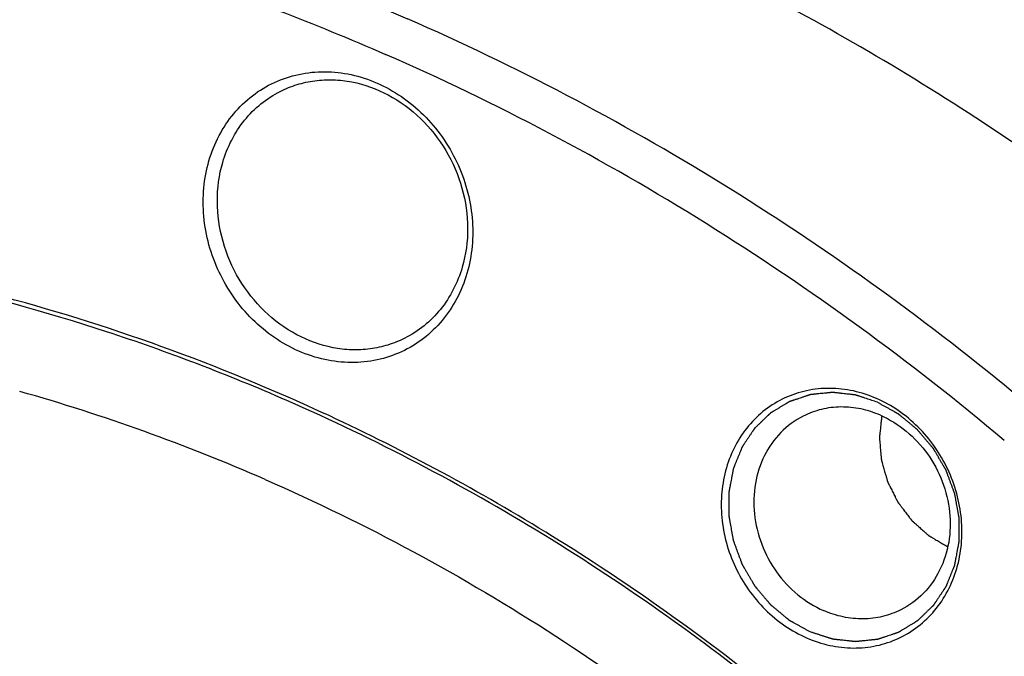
# Model space of a CAD drawing. Header units: millimetres. Extents: x 0 to 420, y 0 to 297.
# Tile 32 of 108: x 57 to 69, y 66 to 73. Entities that reach past the tile are written whole.
import ezdxf

# ---------------------------------------------------------------- set-up
doc = ezdxf.new("R2010")
doc.units = ezdxf.units.MM
doc.header["$LTSCALE"] = 23.1
doc.layers.add('NOS-TELESO', color=7, linetype='CONTINUOUS')
doc.layers.add('PRIR-VSTUP', color=7, linetype='CONTINUOUS')

msp = doc.modelspace()

# ---------------------------------------------------------------- linework, layer by layer
at = {"layer": 'NOS-TELESO', "color": 7, "linetype": 'Continuous'}
for points, knots in [([(40.3103, 72.96311), (41.11006, 73.36637), (42.76051, 74.08171), (45.34857, 74.86301), (48.02464, 75.34583), (50.76024, 75.52511), (53.52688, 75.39926), (56.29578, 74.9698), (59.03786, 74.24161), (60.81827, 73.56627), (61.69453, 73.18297)], [0, 0, 0, 0, 0.12166095, 0.24369023, 0.36643769, 0.49021773, 0.61529481, 0.7418725, 0.87008629, 1, 1, 1, 1]), ([(45.87826, 19.42538), (45.03404, 19.79466), (43.37058, 20.62078), (40.18379, 22.59733), (36.51438, 25.64938), (33.41971, 29.32618), (31.33572, 32.57682), (29.98261, 35.15173), (28.85714, 37.83165), (27.96992, 40.59113), (27.32953, 43.40368), (26.94217, 46.24237), (26.81164, 49.08), (26.93928, 51.88937), (27.32402, 54.64351), (27.96231, 57.31597), (28.84819, 59.88101), (29.97335, 62.31389), (31.32711, 64.59107), (32.8966, 66.69044), (34.66679, 68.59156), (36.62063, 70.27586), (38.73924, 71.72688), (41.00203, 72.93043), (43.387, 73.87478), (45.87089, 74.5508), (48.42954, 74.95202), (51.03808, 75.0747), (53.67121, 74.91786), (56.30358, 74.4832), (58.90952, 73.77526), (60.60256, 73.12954), (61.43632, 72.76483)], [0, 0, 0, 0, 0.03160102, 0.06357698, 0.1284542, 0.19432458, 0.22750729, 0.26074046, 0.29395145, 0.32706828, 0.36002202, 0.39274904, 0.42519319, 0.45730786, 0.48905787, 0.52042109, 0.55138971, 0.58197105, 0.61218792, 0.64207817, 0.67169366, 0.70109839, 0.73036592, 0.75957613, 0.78881156, 0.81815361, 0.8476787, 0.8774549, 0.90753908, 0.93797472, 0.96879058, 1, 1, 1, 1]), ([(69.84997, 70.99042), (68.94146, 71.66178), (67.06322, 72.89852), (65.0582, 73.91782), (64.03746, 74.36432)], [0, 0, 0, 0, 0.50346191, 1, 1, 1, 1]), ([(67.32377, 19.38819), (67.89423, 19.67583), (69.01275, 20.29913), (70.60923, 21.37048), (72.11692, 22.57306), (73.52768, 23.90037), (74.83414, 25.34547), (76.43333, 27.42598), (78.13789, 30.28951), (79.65816, 34.04301), (80.63254, 38.04945), (80.97191, 41.51592), (80.96023, 44.33013), (80.75709, 47.17713), (80.14463, 50.72843), (79.07405, 54.18461), (77.95416, 56.8613), (76.66391, 59.4648), (74.74803, 62.54947), (72.00882, 65.90772), (68.88604, 68.85269), (65.44577, 71.32153), (62.96368, 72.62781), (61.69453, 73.18297)], [0, 0, 0, 0, 0.02882453, 0.0576937, 0.08665099, 0.11573766, 0.1449917, 0.17444695, 0.23402695, 0.29468834, 0.35649834, 0.41942669, 0.45129408, 0.48338923, 0.54811714, 0.6133907, 0.64615769, 0.6789486, 0.74441141, 0.80950448, 0.87394581, 0.93750052, 1, 1, 1, 1]), ([(68.70594, 68.2268), (67.60017, 69.15597), (65.27791, 70.84994), (62.73693, 72.19591), (61.43632, 72.76483)], [0, 0, 0, 0, 0.50431859, 1, 1, 1, 1]), ([(59.36321, 71.51457), (59.39285, 71.61621), (59.47119, 71.81206), (59.64461, 72.07265), (59.86618, 72.28652), (60.1273, 72.44483), (60.41755, 72.54123), (60.72528, 72.57198), (61.03832, 72.53622), (61.34455, 72.43574), (61.63236, 72.27473), (61.89097, 72.05957), (62.11074, 71.79853), (62.28347, 71.50151), (62.40267, 71.17973), (62.46381, 70.84525), (62.46449, 70.51081), (62.42386, 70.2933), (62.39346, 70.18906)], [0, 0, 0, 0, 0.06153802, 0.1216262, 0.18062145, 0.23907114, 0.29762115, 0.35689904, 0.41740194, 0.47941779, 0.54299247, 0.60793953, 0.67388082, 0.74030617, 0.80664313, 0.87233045, 0.93689134, 1, 1, 1, 1]), ([(60.19997, 72.32965), (60.26335, 72.36161), (60.39627, 72.41501), (60.60708, 72.46058), (60.82508, 72.47084), (61.12078, 72.43709), (61.4843, 72.30499), (61.86472, 72.02415), (62.16327, 71.64483), (62.35491, 71.19931), (62.42357, 70.72561), (62.38155, 70.4109), (62.33848, 70.26325)], [0, 0, 0, 0, 0.05778341, 0.11593675, 0.17479082, 0.23460429, 0.35731709, 0.48451477, 0.6147702, 0.74572126, 0.87480104, 1, 1, 1, 1]), ([(59.52468, 71.49407), (59.55117, 71.58492), (59.62053, 71.76016), (59.77275, 71.99489), (59.96666, 72.19005), (60.1197, 72.28918), (60.19997, 72.32965)], [0, 0, 0, 0, 0.25728685, 0.5087064, 0.75559029, 1, 1, 1, 1]), ([(62.39346, 70.18906), (62.36381, 70.08741), (62.28547, 69.89156), (62.11205, 69.63098), (61.89048, 69.41711), (61.62936, 69.25879), (61.33911, 69.1624), (61.03138, 69.13164), (60.71834, 69.1674), (60.41211, 69.26789), (60.1243, 69.42889), (59.86569, 69.64405), (59.64592, 69.9051), (59.4732, 70.20211), (59.35399, 70.52389), (59.29285, 70.85838), (59.29217, 71.19282), (59.3328, 71.41032), (59.36321, 71.51457)], [0, 0, 0, 0, 0.06153802, 0.1216262, 0.18062145, 0.23907114, 0.29762115, 0.35689904, 0.41740194, 0.47941779, 0.54299247, 0.60793953, 0.67388082, 0.74030617, 0.80664313, 0.87233045, 0.93689134, 1, 1, 1, 1]), ([(61.66319, 69.42767), (61.59981, 69.39571), (61.46689, 69.34232), (61.25608, 69.29675), (61.03808, 69.28648), (60.74238, 69.32024), (60.37886, 69.45233), (59.99844, 69.73317), (59.69989, 70.1125), (59.50825, 70.55801), (59.43959, 71.03172), (59.48161, 71.34642), (59.52468, 71.49407)], [0, 0, 0, 0, 0.05778341, 0.11593675, 0.17479082, 0.23460429, 0.35731709, 0.48451477, 0.6147702, 0.74572126, 0.87480104, 1, 1, 1, 1]), ([(60.26454, 68.74749), (59.62678, 69.02647), (58.33375, 69.5267), (56.3469, 70.09841), (54.33853, 70.48296), (52.32449, 70.67716), (50.32049, 70.67941), (48.34216, 70.48956), (46.40528, 70.10909), (45.14901, 69.72944), (44.53393, 69.50931)], [0, 0, 0, 0, 0.12949555, 0.25752016, 0.38411083, 0.50935133, 0.63337086, 0.75634099, 0.87847077, 1, 1, 1, 1]), ([(60.2768, 68.69608), (59.58448, 68.99892), (58.1791, 69.53643), (56.01661, 70.1307), (53.83184, 70.50272), (51.64524, 70.64877), (49.47709, 70.56735), (47.34749, 70.25904), (45.27663, 69.72672), (43.94594, 69.22488), (43.29814, 68.93912)], [0, 0, 0, 0, 0.12975311, 0.25790176, 0.38449739, 0.50965192, 0.63353527, 0.75637024, 0.87842452, 1, 1, 1, 1]), ([(62.33848, 70.26325), (62.31198, 70.1724), (62.24263, 69.99716), (62.09041, 69.76244), (61.8965, 69.56727), (61.74346, 69.46814), (61.66319, 69.42767)], [0, 0, 0, 0, 0.25728676, 0.50870635, 0.75559032, 1, 1, 1, 1]), ([(67.20482, 68.71936), (67.11753, 68.75754), (66.93732, 68.81669), (66.6579, 68.84859), (66.38311, 68.82113), (66.12397, 68.73507), (65.89083, 68.59371), (65.693, 68.40277), (65.53814, 68.17003), (65.432, 67.90475), (65.37834, 67.61727), (65.37892, 67.31857), (65.43351, 67.01995), (65.53995, 66.73264), (65.69416, 66.46745), (65.89041, 66.23436), (66.12122, 66.04229), (66.29476, 65.94524), (66.38424, 65.9061)], [0, 0, 0, 0, 0.06201574, 0.12251873, 0.18179661, 0.24034661, 0.29879628, 0.35779153, 0.41787957, 0.47941779, 0.54252665, 0.6070874, 0.67277472, 0.73911166, 0.80553701, 0.87147829, 0.93642542, 1, 1, 1, 1]), ([(70.8847, 28.19058), (71.50458, 28.89175), (72.65687, 30.39184), (74.07907, 32.86874), (75.18548, 35.549), (75.95909, 38.39048), (76.38862, 41.34947), (76.46788, 44.38044), (76.19603, 47.4369), (75.57748, 50.47205), (74.6219, 53.43946), (73.344, 56.29374), (71.76338, 58.99122), (69.90418, 61.49058), (67.79481, 63.75348), (65.46727, 65.74521), (62.9576, 67.43479), (61.17366, 68.34982), (60.26454, 68.74749)], [0, 0, 0, 0, 0.05815984, 0.11712539, 0.17700824, 0.23785989, 0.29967129, 0.3623761, 0.42585693, 0.4899537, 0.55447349, 0.61920132, 0.6839115, 0.74837926, 0.81239231, 0.87576215, 0.9383347, 1, 1, 1, 1]), ([(67.21503, 68.67652), (67.20421, 68.68004), (67.18256, 68.68709), (67.15009, 68.69767), (67.11762, 68.70825), (67.08516, 68.71883), (67.0581, 68.72764), (67.03645, 68.73469), (67.02022, 68.73998), (67.00669, 68.74439), (66.99587, 68.74792), (66.98775, 68.75056), (66.97963, 68.75321), (66.97287, 68.75541), (66.96746, 68.75717), (66.96407, 68.75827), (66.96137, 68.75916), (66.95934, 68.75982), (66.95765, 68.76036), (66.95646, 68.76076), (66.95579, 68.76097), (66.95528, 68.76117), (66.95476, 68.76119), (66.95407, 68.76128), (66.95287, 68.76141), (66.95114, 68.76161), (66.94907, 68.76184), (66.94631, 68.76215), (66.94287, 68.76254), (66.93735, 68.76317), (66.93045, 68.76395), (66.92217, 68.76488), (66.9139, 68.76582), (66.90286, 68.76707), (66.88907, 68.76863), (66.87251, 68.7705), (66.85044, 68.773), (66.82285, 68.77612), (66.79526, 68.77924), (66.77319, 68.78174), (66.75664, 68.78361), (66.74284, 68.78517), (66.73181, 68.78642), (66.72353, 68.78736), (66.71525, 68.78829), (66.70836, 68.78907), (66.70284, 68.7897), (66.69939, 68.79009), (66.69663, 68.7904), (66.69456, 68.79064), (66.69284, 68.79083), (66.69163, 68.79097), (66.69094, 68.79104), (66.69042, 68.79113), (66.68992, 68.79104), (66.68924, 68.79099), (66.68805, 68.79086), (66.68636, 68.7907), (66.68433, 68.7905), (66.68162, 68.79023), (66.67824, 68.78989), (66.67283, 68.78935), (66.66606, 68.78868), (66.65794, 68.78787), (66.64982, 68.78707), (66.63899, 68.78599), (66.62545, 68.78464), (66.60921, 68.78303), (66.58755, 68.78088), (66.56048, 68.77819), (66.53341, 68.77549), (66.51176, 68.77334), (66.49551, 68.77173), (66.48198, 68.77038), (66.47115, 68.7693), (66.46303, 68.7685), (66.45491, 68.76769), (66.44814, 68.76702), (66.44273, 68.76648), (66.43934, 68.76614), (66.43663, 68.76587), (66.4346, 68.76567), (66.43291, 68.7655), (66.43173, 68.76539), (66.43105, 68.76531), (66.43054, 68.7653), (66.43006, 68.7651), (66.42941, 68.7649), (66.42827, 68.76451), (66.42665, 68.76398), (66.4247, 68.76333), (66.42211, 68.76247), (66.41886, 68.7614), (66.41367, 68.75968), (66.40718, 68.75753), (66.3994, 68.75495), (66.39161, 68.75236), (66.38123, 68.74892), (66.36825, 68.74462), (66.35267, 68.73946), (66.33191, 68.73258), (66.30595, 68.72398), (66.28, 68.71538), (66.25923, 68.7085), (66.24366, 68.70334), (66.23068, 68.69904), (66.2203, 68.6956), (66.21251, 68.69302), (66.20472, 68.69043), (66.19823, 68.68828), (66.19304, 68.68656), (66.1898, 68.68549), (66.1872, 68.68463), (66.18525, 68.68398), (66.18363, 68.68344), (66.1825, 68.68307), (66.18185, 68.68285), (66.18135, 68.68272), (66.18094, 68.68243), (66.18036, 68.68209), (66.17936, 68.68148), (66.17792, 68.68061), (66.1762, 68.67957), (66.1739, 68.67818), (66.17104, 68.67645), (66.16645, 68.67367), (66.16071, 68.6702), (66.15383, 68.66603), (66.14694, 68.66187), (66.13777, 68.65632), (66.12629, 68.64937), (66.11252, 68.64104), (66.09417, 68.62994), (66.07122, 68.61605), (66.04828, 68.60217), (66.02992, 68.59106), (66.01615, 68.58273), (66.00468, 68.57579), (65.9955, 68.57024), (65.98862, 68.56607), (65.98173, 68.56191), (65.976, 68.55844), (65.97141, 68.55566), (65.96854, 68.55393), (65.96625, 68.55254), (65.96452, 68.5515), (65.96309, 68.55063), (65.96208, 68.55003), (65.96152, 68.54967), (65.96107, 68.54944), (65.96072, 68.54906), (65.96023, 68.5486), (65.95938, 68.54777), (65.95815, 68.54661), (65.95669, 68.5452), (65.95474, 68.54333), (65.95229, 68.54098), (65.94839, 68.53724), (65.9435, 68.53255), (65.93764, 68.52693), (65.93178, 68.52131), (65.92397, 68.51382), (65.9142, 68.50445), (65.90248, 68.4932), (65.88686, 68.47822), (65.86732, 68.45948), (65.84779, 68.44074), (65.83216, 68.42575), (65.82045, 68.41451), (65.81068, 68.40514), (65.80287, 68.39765), (65.79701, 68.39203), (65.79115, 68.38641), (65.78626, 68.38172), (65.78236, 68.37797), (65.77991, 68.37563), (65.77796, 68.37376), (65.77649, 68.37235), (65.77528, 68.37118), (65.77442, 68.37037), (65.77394, 68.36989), (65.77354, 68.36956), (65.77328, 68.36911), (65.77289, 68.36854), (65.77222, 68.36754), (65.77126, 68.36611), (65.77011, 68.3644), (65.76857, 68.36211), (65.76665, 68.35925), (65.76357, 68.35467), (65.75973, 68.34895), (65.75511, 68.34209), (65.7505, 68.33523), (65.74435, 68.32608), (65.73666, 68.31464), (65.72744, 68.30091), (65.71513, 68.28261), (65.69976, 68.25974), (65.68438, 68.23686), (65.67208, 68.21856), (65.66285, 68.20483), (65.65517, 68.19339), (65.64901, 68.18424), (65.6444, 68.17738), (65.63979, 68.17052), (65.63594, 68.1648), (65.63287, 68.16022), (65.63095, 68.15736), (65.62941, 68.15507), (65.62826, 68.15336), (65.6273, 68.15193), (65.62662, 68.15093), (65.62624, 68.15035), (65.62592, 68.14995), (65.62575, 68.14942), (65.62547, 68.14877), (65.62501, 68.14759), (65.62433, 68.14593), (65.62352, 68.14393), (65.62245, 68.14127), (65.6211, 68.13794), (65.61894, 68.13261), (65.61625, 68.12596), (65.61302, 68.11796), (65.60978, 68.10997), (65.60547, 68.09932), (65.60008, 68.086), (65.59361, 68.07002), (65.58499, 68.04871), (65.57421, 68.02208), (65.56343, 67.99544), (65.55481, 67.97413), (65.54834, 67.95815), (65.54296, 67.94483), (65.53864, 67.93418), (65.53541, 67.92619), (65.53218, 67.9182), (65.52948, 67.91154), (65.52733, 67.90621), (65.52598, 67.90288), (65.5249, 67.90022), (65.52409, 67.89822), (65.52342, 67.89656), (65.52294, 67.89539), (65.52269, 67.89472), (65.52245, 67.89424), (65.52238, 67.89369), (65.52224, 67.89298), (65.52201, 67.89174), (65.52167, 67.88996), (65.52126, 67.88782), (65.52072, 67.88498), (65.52005, 67.88142), (65.51897, 67.87573), (65.51762, 67.86862), (65.516, 67.86009), (65.51439, 67.85155), (65.51223, 67.84017), (65.50953, 67.82595), (65.5063, 67.80888), (65.50198, 67.78612), (65.49659, 67.75767), (65.4912, 67.72922), (65.48688, 67.70646), (65.48365, 67.6894), (65.48095, 67.67517), (65.47879, 67.66379), (65.47718, 67.65526), (65.47556, 67.64672), (65.47421, 67.63961), (65.47313, 67.63392), (65.47246, 67.63036), (65.47192, 67.62752), (65.47151, 67.62539), (65.47118, 67.62361), (65.47094, 67.62236), (65.47081, 67.62165), (65.47068, 67.62113), (65.47071, 67.62056), (65.4707, 67.61982), (65.47071, 67.61853), (65.4707, 67.61668), (65.4707, 67.61445), (65.47069, 67.61149), (65.47069, 67.60779), (65.47068, 67.60187), (65.47067, 67.59446), (65.47066, 67.58558), (65.47065, 67.57669), (65.47064, 67.56484), (65.47062, 67.55003), (65.4706, 67.53226), (65.47057, 67.50857), (65.47054, 67.47895), (65.4705, 67.44933), (65.47048, 67.42563), (65.47046, 67.40786), (65.47044, 67.39305), (65.47042, 67.38121), (65.47041, 67.37232), (65.4704, 67.36343), (65.47039, 67.35603), (65.47039, 67.35011), (65.47038, 67.3464), (65.47038, 67.34344), (65.47038, 67.34122), (65.47038, 67.33937), (65.47037, 67.33807), (65.47038, 67.33733), (65.47034, 67.33678), (65.47048, 67.33622), (65.4706, 67.33548), (65.47084, 67.33418), (65.47117, 67.33233), (65.47157, 67.3301), (65.4721, 67.32714), (65.47277, 67.32343), (65.47383, 67.3175), (65.47516, 67.31008), (65.47676, 67.30118), (65.47836, 67.29229), (65.48049, 67.28042), (65.48315, 67.26559), (65.48635, 67.24779), (65.49061, 67.22407), (65.49593, 67.1944), (65.50126, 67.16474), (65.50552, 67.14101), (65.50871, 67.12322), (65.51137, 67.10839), (65.5135, 67.09652), (65.5151, 67.08762), (65.5167, 67.07873), (65.51803, 67.07131), (65.51909, 67.06538), (65.51976, 67.06167), (65.52029, 67.05871), (65.52069, 67.05648), (65.52103, 67.05463), (65.52125, 67.05333), (65.5214, 67.05259), (65.52146, 67.05203), (65.5217, 67.05149), (65.52195, 67.05076), (65.52243, 67.04949), (65.5231, 67.04767), (65.5239, 67.04549), (65.52497, 67.04258), (65.52631, 67.03895), (65.52845, 67.03314), (65.53113, 67.02587), (65.53435, 67.01715), (65.53756, 67.00843), (65.54185, 66.9968), (65.5472, 66.98227), (65.55363, 66.96483), (65.5622, 66.94158), (65.57291, 66.91251), (65.58363, 66.88344), (65.5922, 66.86019), (65.59863, 66.84275), (65.60398, 66.82821), (65.60827, 66.81659), (65.61148, 66.80787), (65.6147, 66.79915), (65.61737, 66.79188), (65.61952, 66.78607), (65.62086, 66.78243), (65.62193, 66.77953), (65.62273, 66.77735), (65.6234, 66.77553), (65.62387, 66.77426), (65.62414, 66.77354), (65.62431, 66.77297), (65.62463, 66.7725), (65.625, 66.77183), (65.62568, 66.77068), (65.62664, 66.76903), (65.62779, 66.76706), (65.62932, 66.76442), (65.63123, 66.76113), (65.6343, 66.75586), (65.63813, 66.74927), (65.64272, 66.74137), (65.64732, 66.73346), (65.65344, 66.72292), (65.6611, 66.70975), (65.6703, 66.69394), (65.68255, 66.67286), (65.69787, 66.64651), (65.71319, 66.62016), (65.72544, 66.59908), (65.73464, 66.58327), (65.7423, 66.5701), (65.74842, 66.55956), (65.75302, 66.55165), (65.75761, 66.54375), (65.76144, 66.53716), (65.76451, 66.53189), (65.76642, 66.5286), (65.76795, 66.52596), (65.7691, 66.52399), (65.77006, 66.52234), (65.77073, 66.52119), (65.77112, 66.52053), (65.77138, 66.52002), (65.77177, 66.51961), (65.77225, 66.51902), (65.77311, 66.51801), (65.77432, 66.51656), (65.77579, 66.51483), (65.77773, 66.51251), (65.78017, 66.50962), (65.78407, 66.50499), (65.78894, 66.4992), (65.79478, 66.49225), (65.80063, 66.48531), (65.80842, 66.47605), (65.81816, 66.46447), (65.82985, 66.45058), (65.84544, 66.43206), (65.86493, 66.40891), (65.88441, 66.38576), (65.9, 66.36724), (65.91169, 66.35335), (65.92143, 66.34177), (65.92922, 66.33251), (65.93507, 66.32557), (65.94091, 66.31862), (65.94578, 66.31284), (65.94968, 66.30821), (65.95212, 66.30531), (65.95407, 66.303), (65.95553, 66.30126), (65.95675, 66.29982), (65.95759, 66.2988), (65.95809, 66.29823), (65.95843, 66.29777), (65.95888, 66.29744), (65.95945, 66.29695), (65.96046, 66.29612), (65.96188, 66.29493), (65.9636, 66.2935), (65.96589, 66.29159), (65.96876, 66.28921), (65.97334, 66.28539), (65.97907, 66.28062), (65.98594, 66.2749), (65.99281, 66.26918), (66.00197, 66.26155), (66.01343, 66.25202), (66.02717, 66.24058), (66.0455, 66.22532), (66.0684, 66.20625), (66.09131, 66.18718), (66.10964, 66.17192), (66.12338, 66.16048), (66.13483, 66.15094), (66.144, 66.14332), (66.15087, 66.1376), (66.15774, 66.13187), (66.16347, 66.12711), (66.16805, 66.12329), (66.17091, 66.12091), (66.1732, 66.119), (66.17492, 66.11757), (66.17635, 66.11638), (66.17735, 66.11554), (66.17793, 66.11507), (66.17834, 66.11469), (66.17885, 66.11445), (66.17949, 66.11407), (66.18063, 66.11345), (66.18225, 66.11254), (66.18419, 66.11145), (66.18678, 66.11001), (66.19003, 66.1082), (66.19521, 66.1053), (66.20169, 66.10169), (66.20947, 66.09734), (66.21725, 66.093), (66.22762, 66.08721), (66.24059, 66.07998), (66.25615, 66.0713), (66.27689, 66.05972), (66.30282, 66.04525), (66.33393, 66.02788), (66.36505, 66.01052), (66.39616, 65.99315), (66.41691, 65.98157), (66.42728, 65.97579)], [0, 0, 0, 0, 0.0078125, 0.015625, 0.0234375, 0.03125, 0.0390625, 0.04296875, 0.046875, 0.05078125, 0.05273438, 0.0546875, 0.05664062, 0.05859375, 0.05957031, 0.06054688, 0.06103516, 0.06152344, 0.06201172, 0.06225586, 0.06237793, 0.0625, 0.06262207, 0.06274414, 0.06298828, 0.06347656, 0.06396484, 0.06445312, 0.06542969, 0.06640625, 0.06835938, 0.0703125, 0.07226562, 0.07421875, 0.078125, 0.08203125, 0.0859375, 0.09375, 0.1015625, 0.10546875, 0.109375, 0.11328125, 0.11523438, 0.1171875, 0.11914062, 0.12109375, 0.12207031, 0.12304688, 0.12353516, 0.12402344, 0.12451172, 0.12475586, 0.12487793, 0.125, 0.12512207, 0.12524414, 0.12548828, 0.12597656, 0.12646484, 0.12695312, 0.12792969, 0.12890625, 0.13085938, 0.1328125, 0.13476562, 0.13671875, 0.140625, 0.14453125, 0.1484375, 0.15625, 0.1640625, 0.16796875, 0.171875, 0.17578125, 0.17773438, 0.1796875, 0.18164062, 0.18359375, 0.18457031, 0.18554688, 0.18603516, 0.18652344, 0.18701172, 0.18725586, 0.18737793, 0.1875, 0.18762207, 0.18774414, 0.18798828, 0.18847656, 0.18896484, 0.18945312, 0.19042969, 0.19140625, 0.19335938, 0.1953125, 0.19726562, 0.19921875, 0.203125, 0.20703125, 0.2109375, 0.21875, 0.2265625, 0.23046875, 0.234375, 0.23828125, 0.24023438, 0.2421875, 0.24414062, 0.24609375, 0.24707031, 0.24804688, 0.24853516, 0.24902344, 0.24951172, 0.24975586, 0.24987793, 0.25, 0.25012207, 0.25024414, 0.25048828, 0.25097656, 0.25146484, 0.25195312, 0.25292969, 0.25390625, 0.25585938, 0.2578125, 0.25976562, 0.26171875, 0.265625, 0.26953125, 0.2734375, 0.28125, 0.2890625, 0.29296875, 0.296875, 0.30078125, 0.30273438, 0.3046875, 0.30664062, 0.30859375, 0.30957031, 0.31054688, 0.31103516, 0.31152344, 0.31201172, 0.31225586, 0.31237793, 0.3125, 0.31262207, 0.31274414, 0.31298828, 0.31347656, 0.31396484, 0.31445312, 0.31542969, 0.31640625, 0.31835938, 0.3203125, 0.32226562, 0.32421875, 0.328125, 0.33203125, 0.3359375, 0.34375, 0.3515625, 0.35546875, 0.359375, 0.36328125, 0.36523438, 0.3671875, 0.36914062, 0.37109375, 0.37207031, 0.37304688, 0.37353516, 0.37402344, 0.37451172, 0.37475586, 0.37487793, 0.375, 0.37512207, 0.37524414, 0.37548828, 0.37597656, 0.37646484, 0.37695312, 0.37792969, 0.37890625, 0.38085938, 0.3828125, 0.38476562, 0.38671875, 0.390625, 0.39453125, 0.3984375, 0.40625, 0.4140625, 0.41796875, 0.421875, 0.42578125, 0.42773438, 0.4296875, 0.43164062, 0.43359375, 0.43457031, 0.43554688, 0.43603516, 0.43652344, 0.43701172, 0.43725586, 0.43737793, 0.4375, 0.43762207, 0.43774414, 0.43798828, 0.43847656, 0.43896484, 0.43945312, 0.44042969, 0.44140625, 0.44335938, 0.4453125, 0.44726562, 0.44921875, 0.453125, 0.45703125, 0.4609375, 0.46875, 0.4765625, 0.48046875, 0.484375, 0.48828125, 0.49023438, 0.4921875, 0.49414062, 0.49609375, 0.49707031, 0.49804688, 0.49853516, 0.49902344, 0.49951172, 0.49975586, 0.49987793, 0.5, 0.50012207, 0.50024414, 0.50048828, 0.50097656, 0.50146484, 0.50195312, 0.50292969, 0.50390625, 0.50585938, 0.5078125, 0.50976562, 0.51171875, 0.515625, 0.51953125, 0.5234375, 0.53125, 0.5390625, 0.54296875, 0.546875, 0.55078125, 0.55273438, 0.5546875, 0.55664062, 0.55859375, 0.55957031, 0.56054688, 0.56103516, 0.56152344, 0.56201172, 0.56225586, 0.56237793, 0.5625, 0.56262207, 0.56274414, 0.56298828, 0.56347656, 0.56396484, 0.56445312, 0.56542969, 0.56640625, 0.56835938, 0.5703125, 0.57226562, 0.57421875, 0.578125, 0.58203125, 0.5859375, 0.59375, 0.6015625, 0.60546875, 0.609375, 0.61328125, 0.61523438, 0.6171875, 0.61914062, 0.62109375, 0.62207031, 0.62304688, 0.62353516, 0.62402344, 0.62451172, 0.62475586, 0.62487793, 0.625, 0.62512207, 0.62524414, 0.62548828, 0.62597656, 0.62646484, 0.62695312, 0.62792969, 0.62890625, 0.63085938, 0.6328125, 0.63476562, 0.63671875, 0.640625, 0.64453125, 0.6484375, 0.65625, 0.6640625, 0.66796875, 0.671875, 0.67578125, 0.67773438, 0.6796875, 0.68164062, 0.68359375, 0.68457031, 0.68554688, 0.68603516, 0.68652344, 0.68701172, 0.68725586, 0.68737793, 0.6875, 0.68762207, 0.68774414, 0.68798828, 0.68847656, 0.68896484, 0.68945312, 0.69042969, 0.69140625, 0.69335938, 0.6953125, 0.69726562, 0.69921875, 0.703125, 0.70703125, 0.7109375, 0.71875, 0.7265625, 0.73046875, 0.734375, 0.73828125, 0.74023438, 0.7421875, 0.74414062, 0.74609375, 0.74707031, 0.74804688, 0.74853516, 0.74902344, 0.74951172, 0.74975586, 0.74987793, 0.75, 0.75012207, 0.75024414, 0.75048828, 0.75097656, 0.75146484, 0.75195312, 0.75292969, 0.75390625, 0.75585938, 0.7578125, 0.75976562, 0.76171875, 0.765625, 0.76953125, 0.7734375, 0.78125, 0.7890625, 0.79296875, 0.796875, 0.80078125, 0.80273438, 0.8046875, 0.80664062, 0.80859375, 0.80957031, 0.81054688, 0.81103516, 0.81152344, 0.81201172, 0.81225586, 0.81237793, 0.8125, 0.81262207, 0.81274414, 0.81298828, 0.81347656, 0.81396484, 0.81445312, 0.81542969, 0.81640625, 0.81835938, 0.8203125, 0.82226562, 0.82421875, 0.828125, 0.83203125, 0.8359375, 0.84375, 0.8515625, 0.85546875, 0.859375, 0.86328125, 0.86523438, 0.8671875, 0.86914062, 0.87109375, 0.87207031, 0.87304688, 0.87353516, 0.87402344, 0.87451172, 0.87475586, 0.87487793, 0.875, 0.87512207, 0.87524414, 0.87548828, 0.87597656, 0.87646484, 0.87695312, 0.87792969, 0.87890625, 0.88085938, 0.8828125, 0.88476562, 0.88671875, 0.890625, 0.89453125, 0.8984375, 0.90625, 0.9140625, 0.91796875, 0.921875, 0.92578125, 0.92773438, 0.9296875, 0.93164062, 0.93359375, 0.93457031, 0.93554688, 0.93603516, 0.93652344, 0.93701172, 0.93725586, 0.93737793, 0.9375, 0.93762207, 0.93774414, 0.93798828, 0.93847656, 0.93896484, 0.93945312, 0.94042969, 0.94140625, 0.94335938, 0.9453125, 0.94726562, 0.94921875, 0.953125, 0.95703125, 0.9609375, 0.96875, 0.9765625, 0.984375, 0.9921875, 1, 1, 1, 1]), ([(66.38424, 65.9061), (66.47153, 65.86791), (66.65174, 65.80876), (66.93116, 65.77687), (67.20595, 65.80432), (67.46509, 65.89039), (67.69823, 66.03175), (67.89606, 66.22268), (68.05092, 66.45543), (68.15706, 66.7207), (68.21072, 67.00819), (68.21014, 67.30689), (68.15555, 67.60551), (68.04911, 67.89282), (67.8949, 68.15801), (67.69866, 68.39109), (67.46784, 68.58316), (67.2943, 68.68022), (67.20482, 68.71936)], [0, 0, 0, 0, 0.06201574, 0.12251873, 0.18179661, 0.24034661, 0.29879628, 0.35779153, 0.41787957, 0.47941779, 0.54252665, 0.6070874, 0.67277472, 0.73911166, 0.80553701, 0.87147829, 0.93642542, 1, 1, 1, 1]), ([(65.86521, 24.18329), (66.32053, 24.44315), (67.21156, 25.00076), (68.47799, 25.94369), (69.66927, 26.98925), (71.15327, 28.5169), (72.7922, 30.66185), (74.09434, 33.04953), (74.9276, 35.08227), (75.62409, 37.20825), (76.21465, 39.98761), (76.46312, 43.42816), (76.25096, 46.92171), (75.58298, 50.39732), (74.6584, 53.2192), (73.70838, 55.40148), (72.62273, 57.52202), (71.02421, 60.03241), (68.75518, 62.76453), (66.18068, 65.16119), (63.3531, 67.17321), (61.31729, 68.24095), (60.2768, 68.69608)], [0, 0, 0, 0, 0.02880255, 0.05767474, 0.08665717, 0.11578774, 0.17458216, 0.23432413, 0.26461661, 0.29518904, 0.35714016, 0.42016993, 0.48414821, 0.54887547, 0.6140994, 0.646825, 0.67956578, 0.74490976, 0.80986899, 0.87417516, 0.93760543, 1, 1, 1, 1]), ([(67.2518, 68.52229), (67.1779, 68.55461), (67.02513, 68.60416), (66.78826, 68.62837), (66.55627, 68.60038), (66.41093, 68.54722), (66.34297, 68.51295)], [0, 0, 0, 0, 0.25817512, 0.5098413, 0.75634844, 1, 1, 1, 1]), ([(67.21503, 68.67652), (67.22523, 68.67085), (67.24562, 68.65951), (67.27622, 68.6425), (67.30681, 68.6255), (67.3374, 68.60849), (67.3629, 68.59432), (67.38329, 68.58298), (67.39859, 68.57447), (67.41134, 68.56739), (67.42153, 68.56172), (67.42918, 68.55747), (67.43683, 68.55322), (67.44321, 68.54967), (67.4483, 68.54684), (67.45149, 68.54507), (67.45404, 68.54365), (67.45595, 68.54259), (67.45754, 68.5417), (67.45866, 68.54108), (67.45929, 68.54072), (67.45979, 68.54049), (67.4602, 68.5401), (67.46078, 68.53963), (67.46178, 68.5388), (67.46322, 68.53761), (67.46494, 68.53619), (67.46724, 68.53429), (67.47011, 68.53191), (67.4747, 68.52812), (67.48044, 68.52337), (67.48733, 68.51767), (67.49422, 68.51197), (67.5034, 68.50438), (67.51488, 68.49488), (67.52866, 68.48349), (67.54703, 68.4683), (67.56999, 68.44931), (67.59295, 68.43031), (67.61132, 68.41512), (67.62509, 68.40373), (67.63657, 68.39423), (67.64576, 68.38664), (67.65265, 68.38094), (67.65953, 68.37524), (67.66527, 68.37049), (67.66987, 68.3667), (67.67274, 68.36432), (67.67503, 68.36242), (67.67675, 68.361), (67.67819, 68.35981), (67.6792, 68.35898), (67.67976, 68.3585), (67.68022, 68.35817), (67.68056, 68.35771), (67.68106, 68.35714), (67.68191, 68.35613), (67.68313, 68.35469), (67.6846, 68.35296), (67.68655, 68.35065), (67.689, 68.34776), (67.69291, 68.34315), (67.6978, 68.33737), (67.70366, 68.33045), (67.70953, 68.32352), (67.71735, 68.31429), (67.72712, 68.30275), (67.73885, 68.28889), (67.7545, 68.27043), (67.77405, 68.24734), (67.7936, 68.22426), (67.80924, 68.20579), (67.82097, 68.19194), (67.83075, 68.18039), (67.83857, 68.17116), (67.84444, 68.16423), (67.8503, 68.15731), (67.85519, 68.15154), (67.8591, 68.14692), (67.86155, 68.14404), (67.8635, 68.14173), (67.86497, 68.14), (67.86619, 68.13855), (67.86705, 68.13755), (67.86753, 68.13696), (67.86792, 68.13655), (67.86819, 68.13602), (67.86859, 68.13536), (67.86926, 68.13419), (67.87025, 68.13251), (67.87142, 68.1305), (67.87298, 68.12782), (67.87493, 68.12448), (67.87806, 68.11912), (67.88197, 68.11242), (67.88666, 68.10438), (67.89135, 68.09634), (67.8976, 68.08562), (67.90542, 68.07223), (67.9148, 68.05615), (67.9273, 68.03472), (67.94294, 68.00792), (67.95857, 67.98113), (67.97107, 67.9597), (67.98045, 67.94362), (67.98827, 67.93022), (67.99452, 67.91951), (67.99921, 67.91147), (68.0039, 67.90343), (68.00781, 67.89673), (68.01094, 67.89137), (68.01289, 67.88802), (68.01445, 67.88534), (68.01563, 67.88333), (68.0166, 67.88166), (68.01729, 67.88049), (68.01767, 67.87981), (68.018, 67.87932), (68.01816, 67.87878), (68.01844, 67.87807), (68.01889, 67.87682), (68.01956, 67.87503), (68.02035, 67.87289), (68.02141, 67.87004), (68.02273, 67.86647), (68.02484, 67.86076), (68.02748, 67.85363), (68.03066, 67.84506), (68.03383, 67.8365), (68.03805, 67.82508), (68.04334, 67.81081), (68.04968, 67.79368), (68.05814, 67.77085), (68.06871, 67.7423), (68.07928, 67.71376), (68.08774, 67.69092), (68.09408, 67.6738), (68.09936, 67.65953), (68.10359, 67.64811), (68.10676, 67.63955), (68.10993, 67.63098), (68.11258, 67.62385), (68.11469, 67.61814), (68.11601, 67.61457), (68.11707, 67.61172), (68.11786, 67.60957), (68.11852, 67.60779), (68.11899, 67.60654), (68.11924, 67.60583), (68.11948, 67.6053), (68.11954, 67.60474), (68.11969, 67.604), (68.11992, 67.6027), (68.12026, 67.60085), (68.12067, 67.59862), (68.12121, 67.59566), (68.12189, 67.59195), (68.12297, 67.58602), (68.12432, 67.57861), (68.12595, 67.56971), (68.12758, 67.56082), (68.12974, 67.54896), (68.13245, 67.53413), (68.13571, 67.51634), (68.14004, 67.49262), (68.14546, 67.46297), (68.15088, 67.43331), (68.15521, 67.40959), (68.15847, 67.3918), (68.16118, 67.37698), (68.16334, 67.36512), (68.16497, 67.35622), (68.1666, 67.34733), (68.16795, 67.33991), (68.16903, 67.33398), (68.16971, 67.33028), (68.17025, 67.32731), (68.17066, 67.32509), (68.171, 67.32323), (68.17124, 67.32194), (68.17136, 67.32119), (68.1715, 67.32064), (68.17147, 67.32008), (68.17148, 67.31934), (68.17147, 67.31805), (68.17148, 67.31619), (68.17149, 67.31397), (68.17149, 67.31101), (68.1715, 67.30731), (68.17151, 67.30138), (68.17153, 67.29397), (68.17155, 67.28508), (68.17156, 67.27619), (68.17159, 67.26434), (68.17162, 67.24953), (68.17166, 67.23175), (68.17171, 67.20805), (68.17177, 67.17842), (68.17183, 67.14879), (68.17188, 67.12508), (68.17192, 67.10731), (68.17195, 67.09249), (68.17197, 67.08064), (68.17199, 67.07175), (68.17201, 67.06286), (68.17202, 67.05545), (68.17204, 67.04953), (68.17204, 67.04582), (68.17205, 67.04286), (68.17206, 67.04064), (68.17206, 67.03879), (68.17207, 67.03749), (68.17206, 67.03675), (68.17209, 67.03619), (68.17195, 67.03565), (68.17183, 67.03493), (68.17159, 67.03366), (68.17125, 67.03185), (68.17084, 67.02968), (68.1703, 67.02678), (68.16962, 67.02316), (68.16853, 67.01736), (68.16717, 67.01012), (68.16554, 67.00143), (68.1639, 66.99274), (68.16173, 66.98115), (68.15901, 66.96666), (68.15574, 66.94928), (68.15139, 66.92611), (68.14595, 66.89714), (68.14051, 66.86817), (68.13616, 66.84499), (68.13289, 66.82761), (68.13017, 66.81312), (68.12799, 66.80153), (68.12636, 66.79284), (68.12473, 66.78415), (68.12337, 66.77691), (68.12228, 66.77111), (68.1216, 66.76749), (68.12106, 66.7646), (68.12065, 66.76242), (68.12031, 66.76061), (68.12008, 66.75934), (68.11993, 66.75862), (68.11986, 66.75806), (68.11963, 66.75759), (68.11938, 66.75693), (68.11891, 66.75579), (68.11825, 66.75415), (68.11746, 66.75218), (68.11641, 66.74956), (68.11509, 66.74629), (68.11298, 66.74105), (68.11034, 66.7345), (68.10718, 66.72664), (68.10402, 66.71879), (68.0998, 66.70831), (68.09452, 66.69521), (68.0882, 66.67949), (68.07976, 66.65854), (68.06921, 66.63234), (68.05867, 66.60615), (68.05023, 66.58519), (68.04391, 66.56948), (68.03863, 66.55638), (68.03441, 66.5459), (68.03125, 66.53804), (68.02809, 66.53018), (68.02545, 66.52364), (68.02334, 66.5184), (68.02202, 66.51512), (68.02097, 66.5125), (68.02018, 66.51054), (68.01952, 66.5089), (68.01906, 66.50775), (68.01879, 66.5071), (68.01862, 66.50659), (68.0183, 66.50618), (68.01793, 66.5056), (68.01725, 66.5046), (68.0163, 66.50317), (68.01515, 66.50145), (68.01362, 66.49915), (68.01171, 66.49628), (68.00865, 66.4917), (68.00483, 66.48596), (68.00024, 66.47908), (67.99565, 66.47219), (67.98953, 66.46302), (67.98188, 66.45155), (67.97271, 66.43778), (67.96047, 66.41943), (67.94517, 66.39648), (67.92988, 66.37354), (67.91764, 66.35518), (67.90846, 66.34142), (67.90081, 66.32995), (67.89469, 66.32077), (67.8901, 66.31389), (67.88552, 66.307), (67.88169, 66.30127), (67.87863, 66.29668), (67.87672, 66.29381), (67.87519, 66.29152), (67.87404, 66.2898), (67.87308, 66.28837), (67.87242, 66.28736), (67.87203, 66.28679), (67.87177, 66.28633), (67.87138, 66.28601), (67.8709, 66.28553), (67.87004, 66.28471), (67.86883, 66.28353), (67.86737, 66.28212), (67.86542, 66.28024), (67.86299, 66.27789), (67.8591, 66.27412), (67.85423, 66.26942), (67.84839, 66.26378), (67.84255, 66.25813), (67.83477, 66.2506), (67.82503, 66.24119), (67.81335, 66.2299), (67.79778, 66.21485), (67.77832, 66.19603), (67.75885, 66.17722), (67.74328, 66.16216), (67.7316, 66.15087), (67.72187, 66.14146), (67.71408, 66.13394), (67.70824, 66.12829), (67.7024, 66.12264), (67.69754, 66.11794), (67.69364, 66.11418), (67.69121, 66.11182), (67.68926, 66.10994), (67.68781, 66.10853), (67.68659, 66.10736), (67.68574, 66.10653), (67.68524, 66.10607), (67.68491, 66.10568), (67.68444, 66.10545), (67.68387, 66.10509), (67.68284, 66.10447), (67.68139, 66.10358), (67.67964, 66.10252), (67.6773, 66.1011), (67.67439, 66.09933), (67.66972, 66.09649), (67.66389, 66.09295), (67.65689, 66.0887), (67.64989, 66.08444), (67.64056, 66.07877), (67.6289, 66.07168), (67.6149, 66.06318), (67.59624, 66.05184), (67.57292, 66.03766), (67.54959, 66.02348), (67.53093, 66.01214), (67.51693, 66.00363), (67.50527, 65.99655), (67.49594, 65.99087), (67.48894, 65.98662), (67.48194, 65.98237), (67.47611, 65.97882), (67.47144, 65.97599), (67.46853, 65.97422), (67.4662, 65.9728), (67.46445, 65.97173), (67.46299, 65.97085), (67.46197, 65.97022), (67.46138, 65.96988), (67.46096, 65.96958), (67.46047, 65.96946), (67.45983, 65.96923), (67.45872, 65.96887), (67.45713, 65.96833), (67.45521, 65.9677), (67.45267, 65.96685), (67.44948, 65.96578), (67.44438, 65.96408), (67.43801, 65.96196), (67.43037, 65.95941), (67.42272, 65.95686), (67.41253, 65.95346), (67.39979, 65.94921), (67.3845, 65.94411), (67.36411, 65.93731), (67.33862, 65.92881), (67.31314, 65.9203), (67.29275, 65.9135), (67.27746, 65.9084), (67.26472, 65.90415), (67.25453, 65.90075), (67.24688, 65.8982), (67.23924, 65.89565), (67.23286, 65.89353), (67.22777, 65.89183), (67.22458, 65.89076), (67.22203, 65.88991), (67.22012, 65.88928), (67.21853, 65.88875), (67.21742, 65.88837), (67.21678, 65.88817), (67.21631, 65.88797), (67.21579, 65.88796), (67.21512, 65.88787), (67.21393, 65.88776), (67.21224, 65.88758), (67.21021, 65.88737), (67.20751, 65.88709), (67.20413, 65.88674), (67.19872, 65.88618), (67.19195, 65.88549), (67.18384, 65.88465), (67.17572, 65.88381), (67.1649, 65.88269), (67.15138, 65.88129), (67.13514, 65.87962), (67.1135, 65.87738), (67.08645, 65.87459), (67.0594, 65.87179), (67.03776, 65.86956), (67.02153, 65.86788), (67.008, 65.86648), (66.99718, 65.86536), (66.98906, 65.86453), (66.98095, 65.86369), (66.97419, 65.86299), (66.96877, 65.86243), (66.96539, 65.86208), (66.96269, 65.8618), (66.96066, 65.86159), (66.95897, 65.86142), (66.95779, 65.86129), (66.95711, 65.86123), (66.9566, 65.86114), (66.95608, 65.86124), (66.95539, 65.8613), (66.95419, 65.86144), (66.95246, 65.86162), (66.95039, 65.86185), (66.94763, 65.86215), (66.94419, 65.86253), (66.93867, 65.86313), (66.93177, 65.86389), (66.92349, 65.86479), (66.91522, 65.8657), (66.90418, 65.86691), (66.89039, 65.86841), (66.87383, 65.87022), (66.85176, 65.87264), (66.82417, 65.87566), (66.79658, 65.87867), (66.77451, 65.88109), (66.75796, 65.8829), (66.74416, 65.88441), (66.73313, 65.88562), (66.72485, 65.88652), (66.71657, 65.88743), (66.70968, 65.88818), (66.70416, 65.88878), (66.70071, 65.88916), (66.69795, 65.88946), (66.69588, 65.88969), (66.69416, 65.88988), (66.69295, 65.89001), (66.69226, 65.89009), (66.69174, 65.89011), (66.69123, 65.89032), (66.69054, 65.89053), (66.68933, 65.89093), (66.68761, 65.89148), (66.68555, 65.89215), (66.68279, 65.89304), (66.67935, 65.89416), (66.67384, 65.89594), (66.66695, 65.89817), (66.65869, 65.90085), (66.65042, 65.90352), (66.6394, 65.90709), (66.62563, 65.91155), (66.6091, 65.91691), (66.58706, 65.92404), (66.55951, 65.93296), (66.52645, 65.94367), (66.4934, 65.95437), (66.46034, 65.96508), (66.4383, 65.97222), (66.42728, 65.97579)], [0, 0, 0, 0, 0.0078125, 0.015625, 0.0234375, 0.03125, 0.0390625, 0.04296875, 0.046875, 0.05078125, 0.05273438, 0.0546875, 0.05664062, 0.05859375, 0.05957031, 0.06054688, 0.06103516, 0.06152344, 0.06201172, 0.06225586, 0.06237793, 0.0625, 0.06262207, 0.06274414, 0.06298828, 0.06347656, 0.06396484, 0.06445312, 0.06542969, 0.06640625, 0.06835938, 0.0703125, 0.07226562, 0.07421875, 0.078125, 0.08203125, 0.0859375, 0.09375, 0.1015625, 0.10546875, 0.109375, 0.11328125, 0.11523438, 0.1171875, 0.11914062, 0.12109375, 0.12207031, 0.12304688, 0.12353516, 0.12402344, 0.12451172, 0.12475586, 0.12487793, 0.125, 0.12512207, 0.12524414, 0.12548828, 0.12597656, 0.12646484, 0.12695312, 0.12792969, 0.12890625, 0.13085938, 0.1328125, 0.13476562, 0.13671875, 0.140625, 0.14453125, 0.1484375, 0.15625, 0.1640625, 0.16796875, 0.171875, 0.17578125, 0.17773438, 0.1796875, 0.18164062, 0.18359375, 0.18457031, 0.18554688, 0.18603516, 0.18652344, 0.18701172, 0.18725586, 0.18737793, 0.1875, 0.18762207, 0.18774414, 0.18798828, 0.18847656, 0.18896484, 0.18945312, 0.19042969, 0.19140625, 0.19335938, 0.1953125, 0.19726562, 0.19921875, 0.203125, 0.20703125, 0.2109375, 0.21875, 0.2265625, 0.23046875, 0.234375, 0.23828125, 0.24023438, 0.2421875, 0.24414062, 0.24609375, 0.24707031, 0.24804688, 0.24853516, 0.24902344, 0.24951172, 0.24975586, 0.24987793, 0.25, 0.25012207, 0.25024414, 0.25048828, 0.25097656, 0.25146484, 0.25195312, 0.25292969, 0.25390625, 0.25585938, 0.2578125, 0.25976562, 0.26171875, 0.265625, 0.26953125, 0.2734375, 0.28125, 0.2890625, 0.29296875, 0.296875, 0.30078125, 0.30273438, 0.3046875, 0.30664062, 0.30859375, 0.30957031, 0.31054688, 0.31103516, 0.31152344, 0.31201172, 0.31225586, 0.31237793, 0.3125, 0.31262207, 0.31274414, 0.31298828, 0.31347656, 0.31396484, 0.31445312, 0.31542969, 0.31640625, 0.31835938, 0.3203125, 0.32226562, 0.32421875, 0.328125, 0.33203125, 0.3359375, 0.34375, 0.3515625, 0.35546875, 0.359375, 0.36328125, 0.36523438, 0.3671875, 0.36914062, 0.37109375, 0.37207031, 0.37304688, 0.37353516, 0.37402344, 0.37451172, 0.37475586, 0.37487793, 0.375, 0.37512207, 0.37524414, 0.37548828, 0.37597656, 0.37646484, 0.37695312, 0.37792969, 0.37890625, 0.38085938, 0.3828125, 0.38476562, 0.38671875, 0.390625, 0.39453125, 0.3984375, 0.40625, 0.4140625, 0.41796875, 0.421875, 0.42578125, 0.42773438, 0.4296875, 0.43164062, 0.43359375, 0.43457031, 0.43554688, 0.43603516, 0.43652344, 0.43701172, 0.43725586, 0.43737793, 0.4375, 0.43762207, 0.43774414, 0.43798828, 0.43847656, 0.43896484, 0.43945312, 0.44042969, 0.44140625, 0.44335938, 0.4453125, 0.44726562, 0.44921875, 0.453125, 0.45703125, 0.4609375, 0.46875, 0.4765625, 0.48046875, 0.484375, 0.48828125, 0.49023438, 0.4921875, 0.49414062, 0.49609375, 0.49707031, 0.49804688, 0.49853516, 0.49902344, 0.49951172, 0.49975586, 0.49987793, 0.5, 0.50012207, 0.50024414, 0.50048828, 0.50097656, 0.50146484, 0.50195312, 0.50292969, 0.50390625, 0.50585938, 0.5078125, 0.50976562, 0.51171875, 0.515625, 0.51953125, 0.5234375, 0.53125, 0.5390625, 0.54296875, 0.546875, 0.55078125, 0.55273438, 0.5546875, 0.55664062, 0.55859375, 0.55957031, 0.56054688, 0.56103516, 0.56152344, 0.56201172, 0.56225586, 0.56237793, 0.5625, 0.56262207, 0.56274414, 0.56298828, 0.56347656, 0.56396484, 0.56445312, 0.56542969, 0.56640625, 0.56835938, 0.5703125, 0.57226562, 0.57421875, 0.578125, 0.58203125, 0.5859375, 0.59375, 0.6015625, 0.60546875, 0.609375, 0.61328125, 0.61523438, 0.6171875, 0.61914062, 0.62109375, 0.62207031, 0.62304688, 0.62353516, 0.62402344, 0.62451172, 0.62475586, 0.62487793, 0.625, 0.62512207, 0.62524414, 0.62548828, 0.62597656, 0.62646484, 0.62695312, 0.62792969, 0.62890625, 0.63085938, 0.6328125, 0.63476562, 0.63671875, 0.640625, 0.64453125, 0.6484375, 0.65625, 0.6640625, 0.66796875, 0.671875, 0.67578125, 0.67773438, 0.6796875, 0.68164062, 0.68359375, 0.68457031, 0.68554688, 0.68603516, 0.68652344, 0.68701172, 0.68725586, 0.68737793, 0.6875, 0.68762207, 0.68774414, 0.68798828, 0.68847656, 0.68896484, 0.68945312, 0.69042969, 0.69140625, 0.69335938, 0.6953125, 0.69726562, 0.69921875, 0.703125, 0.70703125, 0.7109375, 0.71875, 0.7265625, 0.73046875, 0.734375, 0.73828125, 0.74023438, 0.7421875, 0.74414062, 0.74609375, 0.74707031, 0.74804688, 0.74853516, 0.74902344, 0.74951172, 0.74975586, 0.74987793, 0.75, 0.75012207, 0.75024414, 0.75048828, 0.75097656, 0.75146484, 0.75195312, 0.75292969, 0.75390625, 0.75585938, 0.7578125, 0.75976562, 0.76171875, 0.765625, 0.76953125, 0.7734375, 0.78125, 0.7890625, 0.79296875, 0.796875, 0.80078125, 0.80273438, 0.8046875, 0.80664062, 0.80859375, 0.80957031, 0.81054688, 0.81103516, 0.81152344, 0.81201172, 0.81225586, 0.81237793, 0.8125, 0.81262207, 0.81274414, 0.81298828, 0.81347656, 0.81396484, 0.81445312, 0.81542969, 0.81640625, 0.81835938, 0.8203125, 0.82226562, 0.82421875, 0.828125, 0.83203125, 0.8359375, 0.84375, 0.8515625, 0.85546875, 0.859375, 0.86328125, 0.86523438, 0.8671875, 0.86914062, 0.87109375, 0.87207031, 0.87304688, 0.87353516, 0.87402344, 0.87451172, 0.87475586, 0.87487793, 0.875, 0.87512207, 0.87524414, 0.87548828, 0.87597656, 0.87646484, 0.87695312, 0.87792969, 0.87890625, 0.88085938, 0.8828125, 0.88476562, 0.88671875, 0.890625, 0.89453125, 0.8984375, 0.90625, 0.9140625, 0.91796875, 0.921875, 0.92578125, 0.92773438, 0.9296875, 0.93164062, 0.93359375, 0.93457031, 0.93554688, 0.93603516, 0.93652344, 0.93701172, 0.93725586, 0.93737793, 0.9375, 0.93762207, 0.93774414, 0.93798828, 0.93847656, 0.93896484, 0.93945312, 0.94042969, 0.94140625, 0.94335938, 0.9453125, 0.94726562, 0.94921875, 0.953125, 0.95703125, 0.9609375, 0.96875, 0.9765625, 0.984375, 0.9921875, 1, 1, 1, 1]), ([(66.34297, 68.51295), (66.24603, 68.46407), (66.06525, 68.33122), (65.8703, 68.05265), (65.76449, 67.7187), (65.75525, 67.35795), (65.84196, 66.9997), (66.01725, 66.67259), (66.26671, 66.40309), (66.47368, 66.27414), (66.58221, 66.22667)], [0, 0, 0, 0, 0.11556321, 0.23376141, 0.35623678, 0.4831407, 0.61322091, 0.74429575, 0.87390458, 1, 1, 1, 1]), ([(67.26648, 68.51536), (67.26444, 68.49683), (67.26138, 68.46904), (67.25731, 68.43199), (67.25425, 68.40421), (67.25119, 68.37642), (67.24864, 68.35326), (67.24661, 68.33474), (67.24508, 68.32084), (67.24355, 68.30695), (67.24228, 68.29537), (67.24126, 68.28611), (67.24049, 68.27916), (67.23986, 68.27337), (67.23935, 68.26874), (67.23903, 68.26585), (67.23881, 68.26382), (67.23867, 68.26266), (67.23861, 68.26194), (67.23851, 68.26137), (67.23858, 68.26076), (67.23866, 68.25971), (67.23886, 68.25759), (67.23912, 68.25458), (67.23944, 68.25096), (67.23975, 68.24734), (67.24018, 68.24252), (67.24092, 68.23408), (67.24198, 68.22202), (67.24368, 68.20272), (67.2458, 68.1786), (67.24834, 68.14966), (67.25088, 68.12071), (67.253, 68.09659), (67.2547, 68.07729), (67.25597, 68.06282), (67.25724, 68.04835), (67.2583, 68.03629), (67.25915, 68.02664), (67.25979, 68.0194), (67.26032, 68.01337), (67.26074, 68.00855), (67.26106, 68.00493), (67.26133, 68.00192), (67.26153, 67.9995), (67.26169, 67.998), (67.26174, 67.99679), (67.26201, 67.9959), (67.26226, 67.99502), (67.26277, 67.99324), (67.26353, 67.99059), (67.26455, 67.98704), (67.2659, 67.98232), (67.26759, 67.97641), (67.26962, 67.96933), (67.27233, 67.95988), (67.27708, 67.94335), (67.28385, 67.91973), (67.29468, 67.88193), (67.30417, 67.84886), (67.31229, 67.82052), (67.31636, 67.80635), (67.32042, 67.79218), (67.32449, 67.778), (67.32787, 67.76619), (67.33058, 67.75674), (67.33228, 67.75084), (67.33363, 67.74612), (67.33448, 67.74316), (67.33515, 67.7408), (67.33568, 67.73904), (67.33604, 67.73753), (67.33663, 67.73647), (67.33716, 67.73538), (67.33785, 67.73402), (67.33894, 67.73185), (67.3403, 67.72914), (67.34194, 67.72588), (67.34412, 67.72154), (67.34685, 67.71611), (67.35012, 67.7096), (67.35339, 67.70309), (67.35775, 67.6944), (67.3632, 67.68355), (67.37193, 67.66618), (67.38283, 67.64447), (67.39592, 67.61842), (67.409, 67.59237), (67.41991, 67.57066), (67.42863, 67.55329), (67.43409, 67.54243), (67.43845, 67.53375), (67.44172, 67.52724), (67.44499, 67.52072), (67.44772, 67.5153), (67.4499, 67.51095), (67.45153, 67.5077), (67.4529, 67.50498), (67.45399, 67.50281), (67.45467, 67.50145), (67.45522, 67.50037), (67.45573, 67.49927), (67.45671, 67.49808), (67.45781, 67.4966), (67.45931, 67.49465), (67.46117, 67.49221), (67.46415, 67.4883), (67.46788, 67.48341), (67.47384, 67.4756), (67.48129, 67.46583), (67.49024, 67.4541), (67.49918, 67.44238), (67.50813, 67.43066), (67.52601, 67.40721), (67.54688, 67.37986), (67.57073, 67.34859), (67.58564, 67.32905), (67.59608, 67.31538), (67.60204, 67.30756), (67.60651, 67.3017), (67.61024, 67.29681), (67.61322, 67.29291), (67.61545, 67.28997), (67.61713, 67.28778), (67.61825, 67.28631), (67.61881, 67.28558), (67.61936, 67.28483), (67.6203, 67.28408), (67.62141, 67.28305), (67.62323, 67.28144), (67.62549, 67.27943), (67.6282, 67.27701), (67.63182, 67.27379), (67.63634, 67.26976), (67.64177, 67.26493), (67.649, 67.25849), (67.65805, 67.25043), (67.6689, 67.24077), (67.67975, 67.2311), (67.69422, 67.21821), (67.71231, 67.2021), (67.73402, 67.18277), (67.75572, 67.16344), (67.77381, 67.14733), (67.78828, 67.13445), (67.79732, 67.12639), (67.80365, 67.12075), (67.80727, 67.11753), (67.80998, 67.11512), (67.8127, 67.1127), (67.81496, 67.11069), (67.81654, 67.10927), (67.81733, 67.10857), (67.81778, 67.10816), (67.81831, 67.10789), (67.81894, 67.1075), (67.81996, 67.10691), (67.82175, 67.10586), (67.82431, 67.10437), (67.8284, 67.10198), (67.83351, 67.09899), (67.83965, 67.09541), (67.84783, 67.09063), (67.85805, 67.08465), (67.87032, 67.07748), (67.88259, 67.07031), (67.89896, 67.06075), (67.91941, 67.0488), (67.94395, 67.03446), (67.96849, 67.02012), (68.00121, 67.001), (68.02575, 66.98666), (68.04211, 66.9771)], [0, 0, 0, 0, 0.03125, 0.046875, 0.0625, 0.078125, 0.09375, 0.1015625, 0.109375, 0.1171875, 0.125, 0.12890625, 0.1328125, 0.13671875, 0.13867188, 0.140625, 0.14160156, 0.14208984, 0.14257812, 0.14282227, 0.14306641, 0.14355469, 0.14453125, 0.14648438, 0.1484375, 0.15039062, 0.15234375, 0.15625, 0.1640625, 0.171875, 0.1875, 0.203125, 0.21875, 0.234375, 0.2421875, 0.25, 0.2578125, 0.265625, 0.26953125, 0.2734375, 0.27734375, 0.27929688, 0.28125, 0.28320312, 0.28417969, 0.28515625, 0.28564453, 0.28613281, 0.28662109, 0.28710938, 0.2890625, 0.29101562, 0.29296875, 0.296875, 0.30078125, 0.3046875, 0.3125, 0.328125, 0.34375, 0.375, 0.3828125, 0.390625, 0.3984375, 0.40625, 0.4140625, 0.41796875, 0.421875, 0.42382812, 0.42578125, 0.42675781, 0.42773438, 0.42871094, 0.42919922, 0.4296875, 0.43066406, 0.43164062, 0.43359375, 0.43554688, 0.4375, 0.44140625, 0.4453125, 0.44921875, 0.453125, 0.4609375, 0.46875, 0.484375, 0.5, 0.515625, 0.53125, 0.5390625, 0.546875, 0.55078125, 0.5546875, 0.55859375, 0.5625, 0.56445312, 0.56640625, 0.56835938, 0.56933594, 0.5703125, 0.57080078, 0.57128906, 0.57226562, 0.57324219, 0.57421875, 0.57617188, 0.578125, 0.58203125, 0.5859375, 0.59375, 0.6015625, 0.609375, 0.6171875, 0.625, 0.65625, 0.671875, 0.6875, 0.6953125, 0.69921875, 0.703125, 0.70703125, 0.70898438, 0.7109375, 0.71289062, 0.71337891, 0.71386719, 0.71435547, 0.71484375, 0.71582031, 0.71679688, 0.71875, 0.72070312, 0.72265625, 0.7265625, 0.73046875, 0.734375, 0.7421875, 0.75, 0.7578125, 0.765625, 0.78125, 0.796875, 0.8125, 0.828125, 0.8359375, 0.84375, 0.84765625, 0.84960938, 0.8515625, 0.85351562, 0.85546875, 0.85644531, 0.85693359, 0.85717773, 0.85742188, 0.85791016, 0.85839844, 0.859375, 0.86132812, 0.86328125, 0.8671875, 0.87109375, 0.875, 0.8828125, 0.890625, 0.8984375, 0.90625, 0.921875, 0.9375, 0.953125, 0.96875, 1, 1, 1, 1]), ([(67.2518, 68.52229), (67.36032, 68.47482), (67.56729, 68.34586), (67.81675, 68.07636), (67.99204, 67.74926), (68.07876, 67.391), (68.06952, 67.03026), (67.9637, 66.69631), (67.76876, 66.41773), (67.58798, 66.28489), (67.49104, 66.23601)], [0, 0, 0, 0, 0.12609542, 0.25570425, 0.38677909, 0.5168593, 0.64376322, 0.76623859, 0.88443679, 1, 1, 1, 1]), ([(67.49104, 66.23601), (67.42307, 66.20174), (67.27773, 66.14858), (67.04574, 66.12059), (66.80887, 66.1448), (66.6561, 66.19434), (66.58221, 66.22667)], [0, 0, 0, 0, 0.24365156, 0.4901587, 0.74182488, 1, 1, 1, 1])]:
    msp.add_open_spline(points, degree=3, knots=knots, dxfattribs=at)
at = {"layer": 'PRIR-VSTUP', "color": 7, "linetype": 'Continuous'}
msp.add_arc((51.02631, 47.24433), 22.40841, 66.326126, 74.168176, dxfattribs=at)
msp.add_open_spline([(60.02396, 67.76698), (61.20812, 67.249), (63.51463, 66.00028), (65.59217, 64.40138), (66.57176, 63.52081)], degree=3, knots=[0, 0, 0, 0, 0.49526685, 1, 1, 1, 1], dxfattribs=at)

doc.saveas('drawing.dxf')
